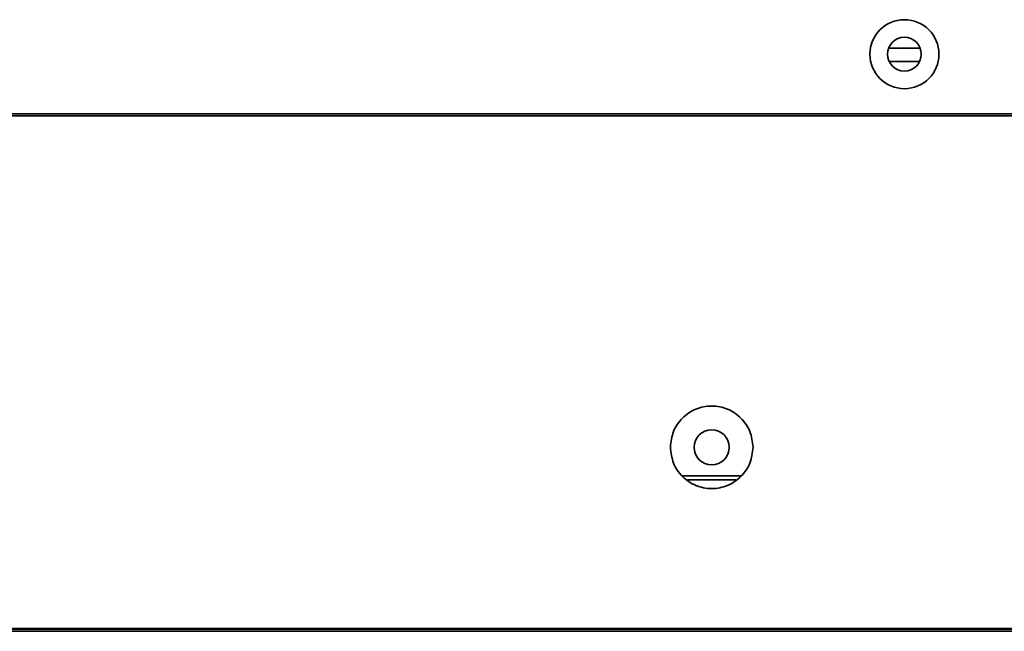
# Model space of a CAD drawing. Header units: millimetres. Extents: x 1 to 1119, y -1 to 863.
# Tile 3 of 211: x 189 to 214, y 136 to 151. Entities that reach past the tile are written whole.
import ezdxf

# ---------------------------------------------------------------- set-up
doc = ezdxf.new("R2010")
doc.units = ezdxf.units.MM

msp = doc.modelspace()

# ---------------------------------------------------------------- linework, layer by layer
at = {"color": 7, "linetype": 'Continuous', "lineweight": 35}
for p, q in [((210.7572, 150.273), (211.5347, 150.273)), ((210.7718, 149.9397), (211.5201, 149.9397)), ((347.6026, 148.653), (182.6779, 148.653)), ((347.6043, 148.6063), (182.6779, 148.6063)), ((207.1341, 139.7397), (205.6711, 139.7397)), ((207.0001, 139.6397), (205.8051, 139.6397)), ((176.1009, 135.9563), (579.5043, 135.9563)), ((176.1009, 135.9063), (579.5043, 135.9063)), ((181.1026, 135.973), (574.5026, 135.973))]:
    msp.add_line(p, q, dxfattribs=at)
for centre, radius in [((211.1459, 150.123), 0.85), ((211.1459, 150.123), 0.4167), ((206.4026, 140.4397), 0.4333)]:
    msp.add_circle(centre, radius, dxfattribs=at)
for points, knots in [([(205.3859, 140.4397), (205.4012, 140.5727), (205.4318, 140.8389), (205.6669, 141.1773), (206.0029, 141.4034), (206.4026, 141.4828), (206.8023, 141.4034), (207.1383, 141.1773), (207.3734, 140.8389), (207.404, 140.5727), (207.4193, 140.4397)], [0, 0, 0, 0, 0.12499975, 0.24999851, 0.37499893, 0.49999826, 0.62499759, 0.74999801, 0.87500025, 1, 1, 1, 1]), ([(207.4193, 140.4397), (207.404, 140.3066), (207.3734, 140.0405), (207.1383, 139.7021), (206.8023, 139.4759), (206.4026, 139.3965), (206.0029, 139.4759), (205.6669, 139.7021), (205.4318, 140.0405), (205.4012, 140.3066), (205.3859, 140.4397)], [0, 0, 0, 0, 0.1249998, 0.250002, 0.3750024, 0.5000017, 0.6250011, 0.7500015, 0.8750002, 1, 1, 1, 1])]:
    msp.add_open_spline(points, degree=3, knots=knots, dxfattribs=at)

doc.saveas('drawing.dxf')
